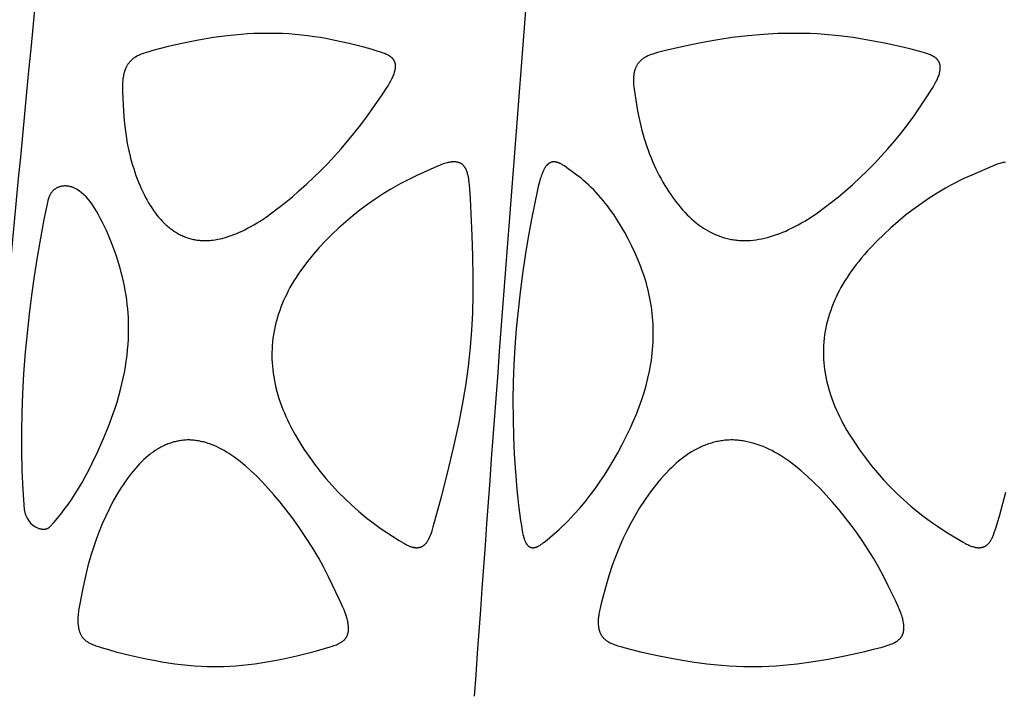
# Model space of a CAD drawing. Header units: millimetres. Extents: x 1250 to 1725, y 0 to 1655.
# Tile 159 of 256: x 1329 to 1389, y 1277 to 1318. Entities that reach past the tile are written whole.
import ezdxf

# ---------------------------------------------------------------- set-up
doc = ezdxf.new("R2010")
doc.units = ezdxf.units.MM
doc.header["$MEASUREMENT"] = 0
doc.layers.add('Crea2D$visibili$tangenti', color=7, linetype='Continuous', true_color=0x000000)

msp = doc.modelspace()

# ---------------------------------------------------------------- linework, layer by layer
at = {"layer": 'Crea2D$visibili$tangenti'}
for points in [[(1351.533, 1314.63), (1351.549, 1314.686), (1351.563, 1314.743), (1351.576, 1314.801), (1351.582, 1314.83), (1351.587, 1314.859), (1351.591, 1314.888), (1351.595, 1314.918), (1351.597, 1314.947), (1351.599, 1314.976), (1351.6, 1315.006), (1351.6, 1315.02), (1351.6, 1315.035), (1351.6, 1315.05), (1351.599, 1315.065), (1351.598, 1315.079), (1351.597, 1315.094), (1351.594, 1315.117), (1351.591, 1315.14), (1351.587, 1315.163), (1351.582, 1315.186), (1351.577, 1315.209), (1351.57, 1315.231), (1351.563, 1315.254), (1351.556, 1315.276), (1351.547, 1315.298), (1351.538, 1315.319), (1351.528, 1315.34), (1351.523, 1315.351), (1351.518, 1315.361), (1351.512, 1315.371), (1351.506, 1315.381), (1351.501, 1315.391), (1351.495, 1315.401), (1351.488, 1315.411), (1351.482, 1315.42), (1351.475, 1315.43), (1351.468, 1315.439), (1351.461, 1315.449), (1351.453, 1315.459), (1351.445, 1315.469), (1351.436, 1315.478), (1351.428, 1315.488), (1351.419, 1315.497), (1351.41, 1315.506), (1351.401, 1315.515), (1351.383, 1315.533), (1351.364, 1315.549), (1351.344, 1315.566), (1351.324, 1315.582), (1351.303, 1315.597), (1351.282, 1315.612), (1351.26, 1315.626), (1351.238, 1315.64), (1351.216, 1315.653), (1351.194, 1315.666), (1351.148, 1315.691), (1351.112, 1315.709), (1351.076, 1315.727), (1351.04, 1315.744), (1351.003, 1315.76), (1350.93, 1315.791), (1350.855, 1315.82), (1350.78, 1315.847), (1350.552, 1315.921), (1350.114, 1316.052), (1349.673, 1316.174), (1348.784, 1316.396), (1347.914, 1316.589), (1347.477, 1316.676), (1347.038, 1316.753), (1346.657, 1316.813), (1346.274, 1316.866), (1345.89, 1316.911), (1345.505, 1316.948), (1345.12, 1316.977), (1344.734, 1316.998), (1344.348, 1317.011), (1343.962, 1317.016), (1343.867, 1317.016), (1343.772, 1317.016), (1343.385, 1317.012), (1342.998, 1316.999), (1342.611, 1316.979), (1342.225, 1316.951), (1341.802, 1316.913), (1341.38, 1316.867), (1340.538, 1316.753), (1339.633, 1316.599), (1338.732, 1316.42), (1337.793, 1316.207), (1336.862, 1315.967), (1336.673, 1315.914), (1336.485, 1315.858), (1336.392, 1315.827), (1336.299, 1315.795), (1336.207, 1315.761), (1336.116, 1315.725), (1336.055, 1315.699), (1335.994, 1315.671), (1335.934, 1315.643), (1335.875, 1315.612), (1335.846, 1315.596), (1335.817, 1315.579), (1335.789, 1315.562), (1335.761, 1315.545), (1335.733, 1315.527), (1335.706, 1315.508), (1335.679, 1315.489), (1335.652, 1315.469), (1335.629, 1315.45), (1335.605, 1315.43), (1335.582, 1315.41), (1335.56, 1315.39), (1335.537, 1315.369), (1335.516, 1315.348), (1335.495, 1315.326), (1335.474, 1315.304), (1335.454, 1315.281), (1335.434, 1315.258), (1335.414, 1315.234), (1335.396, 1315.21), (1335.377, 1315.186), (1335.36, 1315.161), (1335.343, 1315.136), (1335.326, 1315.11), (1335.309, 1315.082), (1335.292, 1315.054), (1335.276, 1315.025), (1335.261, 1314.997), (1335.246, 1314.967), (1335.232, 1314.938), (1335.218, 1314.908), (1335.205, 1314.878), (1335.193, 1314.847), (1335.181, 1314.817), (1335.158, 1314.755), (1335.138, 1314.693), (1335.12, 1314.63), (1335.1, 1314.558), (1335.084, 1314.486), (1335.069, 1314.414), (1335.057, 1314.341), (1335.047, 1314.268), (1335.039, 1314.196), (1335.032, 1314.123), (1335.027, 1314.05), (1335.021, 1313.903), (1335.019, 1313.756), (1335.024, 1313.461), (1335.05, 1312.695), (1335.07, 1312.312), (1335.098, 1311.93), (1335.155, 1311.354), (1335.191, 1311.067), (1335.232, 1310.781), (1335.31, 1310.331), (1335.402, 1309.885), (1335.454, 1309.663), (1335.509, 1309.441), (1335.569, 1309.221), (1335.632, 1309.002), (1335.696, 1308.796), (1335.764, 1308.591), (1335.836, 1308.387), (1335.911, 1308.184), (1335.99, 1307.983), (1336.073, 1307.784), (1336.161, 1307.586), (1336.252, 1307.39), (1336.334, 1307.221), (1336.42, 1307.054), (1336.51, 1306.889), (1336.603, 1306.726), (1336.7, 1306.566), (1336.801, 1306.407), (1336.907, 1306.252), (1337.017, 1306.1), (1337.113, 1305.974), (1337.213, 1305.85), (1337.316, 1305.73), (1337.423, 1305.613), (1337.534, 1305.499), (1337.591, 1305.444), (1337.648, 1305.39), (1337.707, 1305.336), (1337.767, 1305.284), (1337.828, 1305.234), (1337.889, 1305.184), (1337.947, 1305.139), (1338.006, 1305.096), (1338.065, 1305.053), (1338.125, 1305.012), (1338.186, 1304.972), (1338.248, 1304.933), (1338.31, 1304.896), (1338.373, 1304.859), (1338.437, 1304.824), (1338.502, 1304.791), (1338.567, 1304.758), (1338.633, 1304.727), (1338.7, 1304.698), (1338.767, 1304.67), (1338.835, 1304.643), (1338.903, 1304.618), (1338.971, 1304.595), (1339.039, 1304.573), (1339.108, 1304.553), (1339.178, 1304.534), (1339.247, 1304.517), (1339.317, 1304.501), (1339.388, 1304.487), (1339.458, 1304.474), (1339.529, 1304.463), (1339.601, 1304.453), (1339.672, 1304.445), (1339.743, 1304.438), (1339.815, 1304.432), (1339.887, 1304.428), (1339.958, 1304.425), (1340.03, 1304.424), (1340.109, 1304.425), (1340.187, 1304.428), (1340.265, 1304.433), (1340.344, 1304.439), (1340.422, 1304.446), (1340.5, 1304.455), (1340.655, 1304.478), (1340.81, 1304.505), (1340.963, 1304.537), (1341.116, 1304.574), (1341.267, 1304.616), (1341.442, 1304.669), (1341.616, 1304.728), (1341.787, 1304.792), (1341.957, 1304.86), (1342.125, 1304.933), (1342.292, 1305.009), (1342.456, 1305.09), (1342.619, 1305.174), (1342.812, 1305.278), (1343.002, 1305.387), (1343.19, 1305.5), (1343.375, 1305.616), (1343.74, 1305.858), (1344.098, 1306.112), (1344.519, 1306.429), (1344.933, 1306.757), (1345.338, 1307.095), (1345.736, 1307.441), (1346.185, 1307.846), (1346.626, 1308.261), (1347.057, 1308.684), (1347.48, 1309.117), (1347.894, 1309.558), (1348.299, 1310.007), (1348.694, 1310.465), (1349.078, 1310.932), (1349.495, 1311.462), (1349.897, 1312.003), (1350.786, 1313.281), (1351.056, 1313.684), (1351.148, 1313.831), (1351.236, 1313.981), (1351.32, 1314.134), (1351.381, 1314.254), (1351.41, 1314.315), (1351.438, 1314.377), (1351.464, 1314.439), (1351.489, 1314.502), (1351.512, 1314.565)], [(1372.811, 1304.424), (1372.898, 1304.425), (1372.985, 1304.428), (1373.16, 1304.439), (1373.333, 1304.455), (1373.506, 1304.477), (1373.679, 1304.505), (1373.85, 1304.537), (1374.02, 1304.575), (1374.19, 1304.617), (1374.379, 1304.67), (1374.567, 1304.728), (1374.753, 1304.791), (1374.937, 1304.859), (1375.12, 1304.932), (1375.301, 1305.009), (1375.48, 1305.091), (1375.657, 1305.176), (1375.861, 1305.279), (1376.063, 1305.387), (1376.262, 1305.499), (1376.459, 1305.615), (1376.846, 1305.858), (1377.226, 1306.113), (1377.664, 1306.428), (1378.093, 1306.755), (1378.514, 1307.093), (1378.926, 1307.441), (1379.382, 1307.843), (1379.829, 1308.254), (1380.266, 1308.676), (1380.693, 1309.108), (1381.109, 1309.549), (1381.516, 1310.001), (1381.911, 1310.462), (1382.295, 1310.932), (1382.704, 1311.461), (1383.096, 1312.003), (1383.956, 1313.281), (1384.124, 1313.538), (1384.215, 1313.684), (1384.303, 1313.831), (1384.386, 1313.981), (1384.426, 1314.057), (1384.464, 1314.134), (1384.493, 1314.194), (1384.52, 1314.254), (1384.547, 1314.315), (1384.571, 1314.377), (1384.595, 1314.439), (1384.616, 1314.502), (1384.635, 1314.565), (1384.644, 1314.597), (1384.653, 1314.63), (1384.665, 1314.686), (1384.675, 1314.743), (1384.68, 1314.772), (1384.684, 1314.802), (1384.687, 1314.831), (1384.69, 1314.86), (1384.692, 1314.89), (1384.693, 1314.919), (1384.694, 1314.948), (1384.693, 1314.977), (1384.692, 1314.992), (1384.691, 1315.007), (1384.69, 1315.021), (1384.689, 1315.036), (1384.687, 1315.05), (1384.685, 1315.065), (1384.682, 1315.079), (1384.68, 1315.093), (1384.677, 1315.106), (1384.674, 1315.118), (1384.671, 1315.13), (1384.668, 1315.143), (1384.664, 1315.155), (1384.661, 1315.167), (1384.657, 1315.179), (1384.653, 1315.191), (1384.648, 1315.203), (1384.644, 1315.215), (1384.639, 1315.226), (1384.634, 1315.238), (1384.623, 1315.261), (1384.612, 1315.284), (1384.599, 1315.306), (1384.586, 1315.328), (1384.573, 1315.349), (1384.558, 1315.37), (1384.543, 1315.391), (1384.527, 1315.411), (1384.511, 1315.43), (1384.494, 1315.448), (1384.484, 1315.459), (1384.473, 1315.469), (1384.463, 1315.48), (1384.452, 1315.49), (1384.441, 1315.499), (1384.43, 1315.509), (1384.407, 1315.527), (1384.384, 1315.545), (1384.36, 1315.562), (1384.335, 1315.579), (1384.31, 1315.595), (1384.285, 1315.61), (1384.259, 1315.624), (1384.233, 1315.638), (1384.206, 1315.652), (1384.152, 1315.678), (1384.098, 1315.703), (1384.014, 1315.737), (1383.929, 1315.77), (1383.844, 1315.8), (1383.758, 1315.828), (1383.585, 1315.88), (1382.915, 1316.057), (1382.416, 1316.177), (1381.414, 1316.396), (1380.414, 1316.589), (1379.409, 1316.753), (1378.537, 1316.865), (1377.66, 1316.947), (1377.221, 1316.976), (1376.782, 1316.998), (1376.342, 1317.011), (1375.902, 1317.016), (1375.795, 1317.016), (1375.688, 1317.016), (1375.252, 1317.012), (1374.817, 1316.999), (1373.946, 1316.95), (1373.001, 1316.867), (1372.06, 1316.753), (1371.051, 1316.599), (1370.046, 1316.419), (1368.984, 1316.204), (1367.928, 1315.96), (1367.525, 1315.854), (1367.325, 1315.793), (1367.226, 1315.76), (1367.128, 1315.725), (1367.061, 1315.7), (1366.995, 1315.673), (1366.93, 1315.644), (1366.865, 1315.614), (1366.833, 1315.598), (1366.802, 1315.581), (1366.771, 1315.564), (1366.74, 1315.546), (1366.71, 1315.528), (1366.68, 1315.509), (1366.65, 1315.489), (1366.621, 1315.469), (1366.596, 1315.45), (1366.572, 1315.431), (1366.548, 1315.412), (1366.524, 1315.391), (1366.501, 1315.371), (1366.479, 1315.35), (1366.457, 1315.328), (1366.435, 1315.306), (1366.414, 1315.283), (1366.393, 1315.26), (1366.373, 1315.236), (1366.354, 1315.212), (1366.335, 1315.187), (1366.317, 1315.162), (1366.3, 1315.136), (1366.283, 1315.11), (1366.266, 1315.083), (1366.25, 1315.055), (1366.235, 1315.026), (1366.22, 1314.997), (1366.206, 1314.968), (1366.193, 1314.938), (1366.181, 1314.908), (1366.169, 1314.878), (1366.158, 1314.848), (1366.147, 1314.817), (1366.137, 1314.786), (1366.128, 1314.755), (1366.119, 1314.724), (1366.111, 1314.693), (1366.104, 1314.661), (1366.097, 1314.63), (1366.086, 1314.567), (1366.077, 1314.503), (1366.069, 1314.44), (1366.062, 1314.376), (1366.057, 1314.311), (1366.054, 1314.247), (1366.052, 1314.183), (1366.052, 1314.119), (1366.054, 1314.036), (1366.058, 1313.953), (1366.064, 1313.87), (1366.073, 1313.788), (1366.093, 1313.623), (1366.234, 1312.691), (1366.301, 1312.308), (1366.374, 1311.927), (1366.433, 1311.657), (1366.496, 1311.389), (1366.564, 1311.122), (1366.637, 1310.857), (1366.708, 1310.62), (1366.782, 1310.384), (1366.861, 1310.15), (1366.944, 1309.917), (1367.031, 1309.686), (1367.123, 1309.456), (1367.219, 1309.229), (1367.32, 1309.003), (1367.417, 1308.794), (1367.519, 1308.588), (1367.624, 1308.383), (1367.734, 1308.18), (1367.847, 1307.979), (1367.964, 1307.781), (1368.085, 1307.584), (1368.209, 1307.391), (1368.321, 1307.224), (1368.436, 1307.059), (1368.555, 1306.896), (1368.676, 1306.736), (1368.801, 1306.578), (1368.93, 1306.424), (1369.062, 1306.273), (1369.198, 1306.125), (1369.326, 1305.993), (1369.456, 1305.865), (1369.59, 1305.741), (1369.727, 1305.62), (1369.868, 1305.504), (1370.012, 1305.392), (1370.16, 1305.285), (1370.235, 1305.233), (1370.311, 1305.183), (1370.453, 1305.095), (1370.597, 1305.011), (1370.744, 1304.932), (1370.894, 1304.859), (1370.969, 1304.824), (1371.046, 1304.79), (1371.123, 1304.758), (1371.2, 1304.727), (1371.278, 1304.698), (1371.357, 1304.67), (1371.436, 1304.644), (1371.515, 1304.619), (1371.594, 1304.596), (1371.673, 1304.574), (1371.753, 1304.554), (1371.833, 1304.535), (1371.913, 1304.518), (1371.994, 1304.502), (1372.075, 1304.488), (1372.156, 1304.475), (1372.237, 1304.464), (1372.319, 1304.454), (1372.401, 1304.445), (1372.483, 1304.438), (1372.647, 1304.428)], [(1356.159, 1297.944), (1356.239, 1298.979), (1356.291, 1300.017), (1356.32, 1301.125), (1356.326, 1302.235), (1356.307, 1303.489), (1356.267, 1304.742), (1356.161, 1306.961), (1356.118, 1307.563), (1356.099, 1307.767), (1356.076, 1307.969), (1356.062, 1308.07), (1356.047, 1308.171), (1356.029, 1308.272), (1356.01, 1308.372), (1355.997, 1308.429), (1355.983, 1308.486), (1355.968, 1308.542), (1355.96, 1308.569), (1355.951, 1308.597), (1355.942, 1308.624), (1355.933, 1308.652), (1355.922, 1308.678), (1355.911, 1308.705), (1355.9, 1308.731), (1355.887, 1308.758), (1355.874, 1308.783), (1355.86, 1308.809), (1355.848, 1308.83), (1355.835, 1308.851), (1355.821, 1308.872), (1355.806, 1308.893), (1355.791, 1308.913), (1355.776, 1308.932), (1355.76, 1308.951), (1355.743, 1308.97), (1355.726, 1308.988), (1355.708, 1309.006), (1355.69, 1309.023), (1355.671, 1309.039), (1355.662, 1309.047), (1355.652, 1309.054), (1355.642, 1309.062), (1355.632, 1309.069), (1355.622, 1309.076), (1355.612, 1309.083), (1355.601, 1309.09), (1355.591, 1309.097), (1355.58, 1309.103), (1355.568, 1309.11), (1355.557, 1309.116), (1355.546, 1309.122), (1355.534, 1309.128), (1355.522, 1309.133), (1355.511, 1309.138), (1355.499, 1309.144), (1355.487, 1309.148), (1355.475, 1309.153), (1355.45, 1309.162), (1355.425, 1309.17), (1355.4, 1309.177), (1355.375, 1309.184), (1355.35, 1309.189), (1355.324, 1309.194), (1355.299, 1309.198), (1355.273, 1309.201), (1355.247, 1309.204), (1355.222, 1309.206), (1355.196, 1309.207), (1355.167, 1309.208), (1355.137, 1309.208), (1355.108, 1309.207), (1355.079, 1309.206), (1355.05, 1309.204), (1355.021, 1309.202), (1354.992, 1309.199), (1354.963, 1309.195), (1354.906, 1309.186), (1354.849, 1309.176), (1354.792, 1309.163), (1354.735, 1309.15), (1354.656, 1309.129), (1354.578, 1309.105), (1354.501, 1309.08), (1354.424, 1309.053), (1354.347, 1309.025), (1354.271, 1308.995), (1354.121, 1308.932), (1352.9, 1308.383), (1352.444, 1308.167), (1352.16, 1308.023), (1351.879, 1307.874), (1351.601, 1307.719), (1351.326, 1307.559), (1350.843, 1307.262), (1350.37, 1306.951), (1349.906, 1306.626), (1349.452, 1306.288), (1349.009, 1305.936), (1348.576, 1305.571), (1348.153, 1305.193), (1347.742, 1304.803), (1347.351, 1304.41), (1346.971, 1304.005), (1346.605, 1303.587), (1346.428, 1303.374), (1346.255, 1303.157), (1345.966, 1302.776), (1345.826, 1302.581), (1345.691, 1302.384), (1345.559, 1302.184), (1345.432, 1301.982), (1345.309, 1301.776), (1345.191, 1301.568), (1345.089, 1301.376), (1344.99, 1301.182), (1344.896, 1300.986), (1344.806, 1300.788), (1344.721, 1300.587), (1344.641, 1300.385), (1344.566, 1300.181), (1344.496, 1299.975), (1344.431, 1299.767), (1344.371, 1299.558), (1344.317, 1299.348), (1344.269, 1299.136), (1344.226, 1298.922), (1344.189, 1298.708), (1344.158, 1298.493), (1344.133, 1298.276), (1344.131, 1298.255), (1344.113, 1298.048), (1344.101, 1297.841), (1344.094, 1297.633), (1344.093, 1297.426), (1344.097, 1297.218), (1344.106, 1297.01), (1344.121, 1296.803), (1344.141, 1296.596), (1344.169, 1296.373), (1344.203, 1296.15), (1344.242, 1295.928), (1344.288, 1295.707), (1344.338, 1295.488), (1344.395, 1295.269), (1344.456, 1295.053), (1344.522, 1294.837), (1344.596, 1294.615), (1344.675, 1294.395), (1344.759, 1294.176), (1344.848, 1293.959), (1344.942, 1293.744), (1345.039, 1293.532), (1345.141, 1293.321), (1345.248, 1293.112), (1345.367, 1292.889), (1345.49, 1292.669), (1345.747, 1292.233), (1346.042, 1291.763), (1346.351, 1291.303), (1346.678, 1290.849), (1347.02, 1290.407), (1347.375, 1289.976), (1347.744, 1289.556), (1348.126, 1289.148), (1348.521, 1288.752), (1348.928, 1288.368), (1349.346, 1287.997), (1349.611, 1287.773), (1349.881, 1287.555), (1350.155, 1287.342), (1350.434, 1287.135), (1350.676, 1286.964), (1351.83, 1286.206), (1351.964, 1286.121), (1352.101, 1286.04), (1352.171, 1286.001), (1352.241, 1285.965), (1352.312, 1285.93), (1352.385, 1285.897), (1352.435, 1285.876), (1352.486, 1285.856), (1352.538, 1285.838), (1352.564, 1285.829), (1352.59, 1285.821), (1352.616, 1285.814), (1352.643, 1285.807), (1352.669, 1285.8), (1352.696, 1285.795), (1352.723, 1285.789), (1352.75, 1285.785), (1352.777, 1285.781), (1352.817, 1285.776), (1352.83, 1285.775), (1352.843, 1285.774), (1352.856, 1285.774), (1352.881, 1285.773), (1352.907, 1285.773), (1352.933, 1285.774), (1352.959, 1285.776), (1352.985, 1285.779), (1352.998, 1285.781), (1353.011, 1285.783), (1353.024, 1285.785), (1353.037, 1285.787), (1353.05, 1285.79), (1353.062, 1285.793), (1353.075, 1285.796), (1353.088, 1285.8), (1353.1, 1285.803), (1353.113, 1285.807), (1353.125, 1285.811), (1353.137, 1285.815), (1353.149, 1285.82), (1353.162, 1285.825), (1353.174, 1285.829), (1353.185, 1285.835), (1353.197, 1285.84), (1353.209, 1285.846), (1353.221, 1285.852), (1353.233, 1285.858), (1353.244, 1285.865), (1353.256, 1285.872), (1353.267, 1285.879), (1353.278, 1285.886), (1353.29, 1285.894), (1353.301, 1285.901), (1353.311, 1285.909), (1353.322, 1285.917), (1353.343, 1285.934), (1353.364, 1285.952), (1353.384, 1285.97), (1353.403, 1285.989), (1353.422, 1286.009), (1353.44, 1286.029), (1353.458, 1286.049), (1353.475, 1286.07), (1353.492, 1286.092), (1353.508, 1286.114), (1353.524, 1286.136), (1353.541, 1286.161), (1353.557, 1286.186), (1353.573, 1286.212), (1353.588, 1286.238), (1353.603, 1286.265), (1353.617, 1286.292), (1353.644, 1286.346), (1353.67, 1286.401), (1353.694, 1286.456), (1353.739, 1286.569), (1353.781, 1286.684), (1353.821, 1286.799), (1353.894, 1287.032), (1354.413, 1288.941), (1354.783, 1290.383), (1355.129, 1291.831), (1355.446, 1293.285), (1355.671, 1294.442), (1355.868, 1295.605), (1356.032, 1296.772), (1356.1, 1297.357)], [(1367.249, 1298.276), (1367.258, 1298.492), (1367.262, 1298.708), (1367.261, 1298.923), (1367.256, 1299.139), (1367.247, 1299.354), (1367.234, 1299.569), (1367.216, 1299.784), (1367.195, 1299.998), (1367.17, 1300.203), (1367.142, 1300.407), (1367.111, 1300.61), (1367.075, 1300.813), (1367.036, 1301.016), (1366.994, 1301.217), (1366.947, 1301.418), (1366.897, 1301.617), (1366.841, 1301.824), (1366.781, 1302.029), (1366.717, 1302.234), (1366.649, 1302.437), (1366.504, 1302.84), (1366.346, 1303.238), (1366.161, 1303.665), (1365.964, 1304.086), (1365.754, 1304.501), (1365.532, 1304.91), (1365.316, 1305.282), (1365.09, 1305.648), (1364.854, 1306.006), (1364.605, 1306.357), (1364.477, 1306.529), (1364.345, 1306.698), (1364.21, 1306.865), (1364.072, 1307.029), (1363.931, 1307.191), (1363.786, 1307.35), (1363.639, 1307.506), (1363.487, 1307.658), (1363.338, 1307.802), (1363.186, 1307.942), (1363.03, 1308.078), (1362.87, 1308.209), (1362.619, 1308.401), (1362.013, 1308.849), (1361.857, 1308.961), (1361.815, 1308.989), (1361.772, 1309.017), (1361.728, 1309.043), (1361.683, 1309.069), (1361.638, 1309.093), (1361.615, 1309.104), (1361.592, 1309.115), (1361.569, 1309.126), (1361.545, 1309.136), (1361.521, 1309.145), (1361.497, 1309.155), (1361.479, 1309.161), (1361.461, 1309.167), (1361.443, 1309.173), (1361.424, 1309.178), (1361.406, 1309.184), (1361.387, 1309.188), (1361.368, 1309.192), (1361.35, 1309.196), (1361.331, 1309.2), (1361.312, 1309.202), (1361.293, 1309.205), (1361.274, 1309.206), (1361.254, 1309.207), (1361.235, 1309.208), (1361.216, 1309.208), (1361.196, 1309.207), (1361.185, 1309.207), (1361.173, 1309.206), (1361.162, 1309.205), (1361.15, 1309.203), (1361.139, 1309.202), (1361.128, 1309.2), (1361.116, 1309.198), (1361.105, 1309.195), (1361.094, 1309.192), (1361.082, 1309.189), (1361.071, 1309.186), (1361.06, 1309.182), (1361.049, 1309.179), (1361.038, 1309.175), (1361.028, 1309.17), (1361.017, 1309.166), (1361.006, 1309.161), (1360.996, 1309.156), (1360.985, 1309.151), (1360.975, 1309.146), (1360.964, 1309.14), (1360.954, 1309.134), (1360.944, 1309.128), (1360.934, 1309.122), (1360.924, 1309.116), (1360.914, 1309.109), (1360.895, 1309.096), (1360.877, 1309.082), (1360.858, 1309.067), (1360.847, 1309.058), (1360.836, 1309.048), (1360.825, 1309.037), (1360.814, 1309.027), (1360.804, 1309.017), (1360.793, 1309.006), (1360.783, 1308.995), (1360.773, 1308.984), (1360.754, 1308.961), (1360.736, 1308.938), (1360.718, 1308.914), (1360.701, 1308.889), (1360.684, 1308.864), (1360.669, 1308.839), (1360.653, 1308.813), (1360.639, 1308.787), (1360.624, 1308.76), (1360.611, 1308.733), (1360.584, 1308.679), (1360.547, 1308.596), (1360.513, 1308.512), (1360.481, 1308.428), (1360.451, 1308.342), (1360.424, 1308.256), (1360.398, 1308.169), (1360.349, 1307.995), (1360.275, 1307.705), (1360.207, 1307.415), (1360.082, 1306.831), (1359.863, 1305.73), (1359.662, 1304.626), (1359.479, 1303.518), (1359.314, 1302.408), (1359.168, 1301.295), (1359.042, 1300.18), (1358.935, 1299.063), (1358.849, 1297.944), (1358.79, 1296.895), (1358.752, 1295.846), (1358.734, 1294.725), (1358.74, 1293.603), (1358.767, 1292.529), (1358.816, 1291.456), (1358.886, 1290.384), (1358.978, 1289.314), (1359.077, 1288.365), (1359.199, 1287.42), (1359.245, 1287.107), (1359.299, 1286.795), (1359.32, 1286.69), (1359.343, 1286.585), (1359.368, 1286.48), (1359.382, 1286.429), (1359.397, 1286.377), (1359.419, 1286.307), (1359.432, 1286.272), (1359.444, 1286.237), (1359.458, 1286.202), (1359.472, 1286.168), (1359.488, 1286.134), (1359.504, 1286.101), (1359.518, 1286.073), (1359.533, 1286.046), (1359.541, 1286.033), (1359.549, 1286.02), (1359.558, 1286.007), (1359.566, 1285.994), (1359.575, 1285.981), (1359.584, 1285.968), (1359.594, 1285.956), (1359.603, 1285.944), (1359.613, 1285.932), (1359.624, 1285.921), (1359.634, 1285.91), (1359.645, 1285.899), (1359.655, 1285.891), (1359.664, 1285.882), (1359.674, 1285.874), (1359.683, 1285.866), (1359.693, 1285.859), (1359.704, 1285.852), (1359.714, 1285.845), (1359.725, 1285.838), (1359.735, 1285.831), (1359.746, 1285.825), (1359.757, 1285.819), (1359.768, 1285.814), (1359.78, 1285.808), (1359.791, 1285.803), (1359.803, 1285.799), (1359.815, 1285.795), (1359.826, 1285.791), (1359.838, 1285.787), (1359.85, 1285.784), (1359.863, 1285.781), (1359.875, 1285.778), (1359.887, 1285.776), (1359.899, 1285.775), (1359.912, 1285.773), (1359.924, 1285.772), (1359.937, 1285.772), (1359.949, 1285.772), (1359.962, 1285.772), (1359.975, 1285.773), (1359.987, 1285.774), (1359.993, 1285.775), (1360, 1285.776), (1360.006, 1285.777), (1360.012, 1285.778), (1360.032, 1285.781), (1360.052, 1285.784), (1360.072, 1285.788), (1360.091, 1285.793), (1360.11, 1285.799), (1360.129, 1285.804), (1360.148, 1285.811), (1360.167, 1285.818), (1360.185, 1285.825), (1360.204, 1285.833), (1360.222, 1285.841), (1360.24, 1285.849), (1360.276, 1285.867), (1360.311, 1285.886), (1360.361, 1285.915), (1360.41, 1285.946), (1360.458, 1285.978), (1360.506, 1286.011), (1360.552, 1286.045), (1360.598, 1286.08), (1360.688, 1286.152), (1361.377, 1286.742), (1361.533, 1286.879), (1361.686, 1287.019), (1361.886, 1287.208), (1362.081, 1287.402), (1362.272, 1287.599), (1362.46, 1287.8), (1362.792, 1288.175), (1363.113, 1288.561), (1363.422, 1288.955), (1363.721, 1289.358), (1364.01, 1289.77), (1364.29, 1290.188), (1364.558, 1290.613), (1364.816, 1291.045), (1365.098, 1291.545), (1365.369, 1292.051), (1365.614, 1292.528), (1365.849, 1293.01), (1366.046, 1293.446), (1366.232, 1293.886), (1366.405, 1294.332), (1366.564, 1294.783), (1366.7, 1295.206), (1366.823, 1295.632), (1366.932, 1296.063), (1367.027, 1296.496), (1367.069, 1296.714), (1367.107, 1296.932), (1367.141, 1297.151), (1367.171, 1297.371), (1367.197, 1297.592), (1367.218, 1297.812), (1367.235, 1298.034), (1367.248, 1298.255)], [(1348.732, 1281.096), (1348.722, 1281.166), (1348.71, 1281.237), (1348.695, 1281.307), (1348.679, 1281.376), (1348.661, 1281.445), (1348.642, 1281.514), (1348.599, 1281.651), (1348.54, 1281.821), (1348.475, 1281.99), (1348.406, 1282.157), (1348.202, 1282.604), (1347.538, 1284.004), (1347.244, 1284.573), (1346.934, 1285.134), (1346.634, 1285.644), (1346.323, 1286.147), (1346, 1286.643), (1345.665, 1287.13), (1345.318, 1287.609), (1344.96, 1288.08), (1344.59, 1288.541), (1344.209, 1288.994), (1343.872, 1289.376), (1343.526, 1289.749), (1343.169, 1290.112), (1342.8, 1290.462), (1342.488, 1290.74), (1342.328, 1290.875), (1342.165, 1291.007), (1342, 1291.134), (1341.832, 1291.258), (1341.66, 1291.378), (1341.486, 1291.493), (1341.337, 1291.585), (1341.186, 1291.674), (1341.032, 1291.758), (1340.876, 1291.839), (1340.718, 1291.914), (1340.558, 1291.984), (1340.477, 1292.016), (1340.395, 1292.048), (1340.313, 1292.078), (1340.23, 1292.106), (1340.083, 1292.153), (1340.009, 1292.174), (1339.934, 1292.194), (1339.86, 1292.212), (1339.785, 1292.23), (1339.709, 1292.245), (1339.633, 1292.26), (1339.557, 1292.273), (1339.481, 1292.284), (1339.405, 1292.294), (1339.328, 1292.302), (1339.252, 1292.308), (1339.175, 1292.313), (1339.098, 1292.317), (1339.021, 1292.318), (1338.946, 1292.317), (1338.872, 1292.314), (1338.797, 1292.309), (1338.723, 1292.302), (1338.649, 1292.294), (1338.575, 1292.285), (1338.502, 1292.273), (1338.428, 1292.261), (1338.355, 1292.246), (1338.282, 1292.23), (1338.21, 1292.213), (1338.138, 1292.194), (1338.066, 1292.174), (1337.995, 1292.152), (1337.924, 1292.128), (1337.854, 1292.104), (1337.78, 1292.075), (1337.706, 1292.046), (1337.633, 1292.014), (1337.56, 1291.982), (1337.488, 1291.947), (1337.417, 1291.912), (1337.347, 1291.874), (1337.277, 1291.836), (1337.208, 1291.796), (1337.14, 1291.755), (1337.005, 1291.67), (1336.874, 1291.579), (1336.745, 1291.485), (1336.672, 1291.428), (1336.599, 1291.37), (1336.457, 1291.251), (1336.319, 1291.127), (1336.185, 1290.999), (1336.055, 1290.867), (1335.928, 1290.731), (1335.805, 1290.592), (1335.684, 1290.451), (1335.551, 1290.286), (1335.421, 1290.118), (1335.295, 1289.947), (1335.172, 1289.773), (1335.053, 1289.598), (1334.937, 1289.42), (1334.715, 1289.058), (1334.46, 1288.613), (1334.222, 1288.159), (1333.998, 1287.698), (1333.789, 1287.23), (1333.595, 1286.756), (1333.415, 1286.276), (1333.248, 1285.791), (1333.094, 1285.302), (1332.918, 1284.677), (1332.762, 1284.047), (1332.582, 1283.211), (1332.423, 1282.369), (1332.368, 1282.053), (1332.345, 1281.895), (1332.326, 1281.736), (1332.319, 1281.656), (1332.313, 1281.577), (1332.308, 1281.497), (1332.306, 1281.417), (1332.306, 1281.337), (1332.308, 1281.257), (1332.312, 1281.176), (1332.319, 1281.096), (1332.326, 1281.032), (1332.335, 1280.968), (1332.346, 1280.904), (1332.352, 1280.872), (1332.359, 1280.841), (1332.366, 1280.809), (1332.374, 1280.778), (1332.383, 1280.747), (1332.392, 1280.716), (1332.402, 1280.686), (1332.413, 1280.655), (1332.424, 1280.625), (1332.436, 1280.595), (1332.447, 1280.569), (1332.459, 1280.543), (1332.472, 1280.517), (1332.485, 1280.491), (1332.499, 1280.466), (1332.513, 1280.441), (1332.528, 1280.417), (1332.543, 1280.393), (1332.559, 1280.369), (1332.576, 1280.345), (1332.593, 1280.323), (1332.611, 1280.3), (1332.629, 1280.278), (1332.648, 1280.257), (1332.668, 1280.236), (1332.688, 1280.215), (1332.709, 1280.195), (1332.731, 1280.175), (1332.754, 1280.155), (1332.777, 1280.136), (1332.8, 1280.118), (1332.824, 1280.1), (1332.849, 1280.082), (1332.873, 1280.066), (1332.899, 1280.049), (1332.924, 1280.034), (1332.976, 1280.003), (1333.029, 1279.975), (1333.083, 1279.947), (1333.159, 1279.912), (1333.236, 1279.879), (1333.314, 1279.848), (1333.392, 1279.819), (1333.551, 1279.765), (1333.712, 1279.715), (1334.164, 1279.582), (1334.619, 1279.458), (1335.535, 1279.23), (1336.463, 1279.025), (1336.929, 1278.932), (1337.397, 1278.849), (1337.793, 1278.785), (1338.19, 1278.729), (1338.588, 1278.68), (1338.987, 1278.639), (1339.386, 1278.607), (1339.787, 1278.582), (1340.187, 1278.567), (1340.588, 1278.561), (1340.683, 1278.561), (1340.777, 1278.561), (1341.157, 1278.566), (1341.537, 1278.58), (1341.916, 1278.603), (1342.295, 1278.634), (1342.671, 1278.672), (1343.046, 1278.718), (1343.42, 1278.771), (1343.793, 1278.831), (1344.247, 1278.913), (1344.699, 1279.003), (1345.598, 1279.205), (1346.663, 1279.475), (1347.279, 1279.644), (1347.627, 1279.749), (1347.781, 1279.799), (1347.857, 1279.825), (1347.933, 1279.853), (1348.008, 1279.883), (1348.082, 1279.915), (1348.119, 1279.932), (1348.155, 1279.95), (1348.191, 1279.969), (1348.227, 1279.988), (1348.272, 1280.013), (1348.315, 1280.04), (1348.337, 1280.054), (1348.358, 1280.069), (1348.379, 1280.084), (1348.399, 1280.099), (1348.419, 1280.115), (1348.439, 1280.131), (1348.458, 1280.148), (1348.477, 1280.165), (1348.495, 1280.183), (1348.513, 1280.201), (1348.53, 1280.22), (1348.546, 1280.239), (1348.562, 1280.259), (1348.577, 1280.28), (1348.592, 1280.301), (1348.606, 1280.323), (1348.619, 1280.345), (1348.632, 1280.368), (1348.644, 1280.391), (1348.655, 1280.414), (1348.666, 1280.438), (1348.676, 1280.462), (1348.685, 1280.486), (1348.694, 1280.511), (1348.702, 1280.535), (1348.709, 1280.56), (1348.716, 1280.585), (1348.721, 1280.611), (1348.728, 1280.64), (1348.733, 1280.67), (1348.737, 1280.701), (1348.741, 1280.731), (1348.743, 1280.761), (1348.745, 1280.791), (1348.747, 1280.822), (1348.747, 1280.852), (1348.747, 1280.883), (1348.747, 1280.913), (1348.744, 1280.974), (1348.739, 1281.035)], [(1372.026, 1292.318), (1371.942, 1292.317), (1371.858, 1292.313), (1371.774, 1292.309), (1371.691, 1292.302), (1371.608, 1292.295), (1371.524, 1292.285), (1371.441, 1292.274), (1371.358, 1292.261), (1371.276, 1292.247), (1371.193, 1292.232), (1371.111, 1292.215), (1371.03, 1292.196), (1370.948, 1292.176), (1370.867, 1292.154), (1370.787, 1292.131), (1370.707, 1292.106), (1370.622, 1292.079), (1370.538, 1292.05), (1370.455, 1292.019), (1370.372, 1291.986), (1370.29, 1291.953), (1370.208, 1291.917), (1370.047, 1291.842), (1369.888, 1291.762), (1369.732, 1291.677), (1369.578, 1291.587), (1369.428, 1291.492), (1369.265, 1291.383), (1369.105, 1291.268), (1368.949, 1291.149), (1368.797, 1291.026), (1368.648, 1290.899), (1368.501, 1290.768), (1368.358, 1290.633), (1368.218, 1290.496), (1368.056, 1290.33), (1367.898, 1290.16), (1367.744, 1289.986), (1367.594, 1289.81), (1367.446, 1289.63), (1367.303, 1289.448), (1367.025, 1289.076), (1366.719, 1288.638), (1366.429, 1288.19), (1366.154, 1287.732), (1365.894, 1287.266), (1365.649, 1286.792), (1365.419, 1286.31), (1365.203, 1285.822), (1365.002, 1285.327), (1364.883, 1285.014), (1364.77, 1284.7), (1364.561, 1284.065), (1364.435, 1283.646), (1364.095, 1282.38), (1364.008, 1282.023), (1363.988, 1281.933), (1363.971, 1281.842), (1363.955, 1281.752), (1363.942, 1281.661), (1363.934, 1281.59), (1363.927, 1281.52), (1363.921, 1281.449), (1363.918, 1281.378), (1363.915, 1281.307), (1363.915, 1281.237), (1363.916, 1281.166), (1363.919, 1281.096), (1363.924, 1281.032), (1363.932, 1280.967), (1363.937, 1280.935), (1363.942, 1280.904), (1363.948, 1280.872), (1363.954, 1280.84), (1363.961, 1280.809), (1363.969, 1280.777), (1363.978, 1280.746), (1363.987, 1280.715), (1363.997, 1280.685), (1364.008, 1280.654), (1364.02, 1280.624), (1364.033, 1280.595), (1364.045, 1280.568), (1364.058, 1280.541), (1364.072, 1280.515), (1364.086, 1280.489), (1364.101, 1280.464), (1364.117, 1280.439), (1364.133, 1280.414), (1364.15, 1280.39), (1364.168, 1280.366), (1364.186, 1280.343), (1364.205, 1280.32), (1364.224, 1280.298), (1364.244, 1280.277), (1364.265, 1280.255), (1364.286, 1280.235), (1364.307, 1280.215), (1364.332, 1280.194), (1364.357, 1280.173), (1364.382, 1280.153), (1364.408, 1280.134), (1364.435, 1280.116), (1364.462, 1280.098), (1364.489, 1280.08), (1364.517, 1280.064), (1364.545, 1280.048), (1364.574, 1280.032), (1364.631, 1280.002), (1364.69, 1279.974), (1364.75, 1279.948), (1364.837, 1279.912), (1364.924, 1279.879), (1365.013, 1279.848), (1365.101, 1279.819), (1365.281, 1279.765), (1365.461, 1279.715), (1366.488, 1279.458), (1367.521, 1279.23), (1368.566, 1279.025), (1369.616, 1278.849), (1370.511, 1278.729), (1370.959, 1278.68), (1371.409, 1278.639), (1371.859, 1278.607), (1372.309, 1278.582), (1372.76, 1278.567), (1373.212, 1278.561), (1373.319, 1278.561), (1373.426, 1278.561), (1373.856, 1278.566), (1374.286, 1278.58), (1374.716, 1278.603), (1375.145, 1278.634), (1375.571, 1278.672), (1375.997, 1278.718), (1376.846, 1278.831), (1377.875, 1279.003), (1378.898, 1279.205), (1380.105, 1279.475), (1380.635, 1279.602), (1381.163, 1279.74), (1381.336, 1279.789), (1381.508, 1279.843), (1381.593, 1279.873), (1381.677, 1279.904), (1381.76, 1279.938), (1381.843, 1279.975), (1381.895, 1280), (1381.946, 1280.026), (1381.972, 1280.04), (1381.997, 1280.055), (1382.021, 1280.069), (1382.046, 1280.085), (1382.07, 1280.1), (1382.093, 1280.117), (1382.116, 1280.134), (1382.139, 1280.151), (1382.161, 1280.169), (1382.183, 1280.188), (1382.204, 1280.207), (1382.224, 1280.227), (1382.242, 1280.247), (1382.26, 1280.267), (1382.277, 1280.287), (1382.294, 1280.308), (1382.31, 1280.33), (1382.325, 1280.352), (1382.34, 1280.375), (1382.354, 1280.398), (1382.367, 1280.421), (1382.379, 1280.445), (1382.391, 1280.469), (1382.402, 1280.493), (1382.413, 1280.518), (1382.423, 1280.543), (1382.432, 1280.568), (1382.44, 1280.594), (1382.444, 1280.609), (1382.448, 1280.624), (1382.456, 1280.655), (1382.462, 1280.686), (1382.468, 1280.717), (1382.472, 1280.748), (1382.476, 1280.78), (1382.479, 1280.811), (1382.481, 1280.843), (1382.482, 1280.874), (1382.483, 1280.906), (1382.483, 1280.938), (1382.482, 1280.97), (1382.479, 1281.033), (1382.474, 1281.096), (1382.47, 1281.131), (1382.465, 1281.166), (1382.454, 1281.237), (1382.441, 1281.307), (1382.425, 1281.376), (1382.408, 1281.445), (1382.389, 1281.514), (1382.369, 1281.582), (1382.347, 1281.65), (1382.318, 1281.736), (1382.287, 1281.822), (1382.222, 1281.991), (1382.151, 1282.158), (1381.965, 1282.558), (1381.536, 1283.448), (1381.258, 1284.005), (1380.952, 1284.576), (1380.629, 1285.136), (1380.313, 1285.65), (1379.985, 1286.155), (1379.643, 1286.651), (1379.289, 1287.138), (1378.922, 1287.615), (1378.543, 1288.083), (1378.151, 1288.541), (1377.748, 1288.988), (1377.386, 1289.37), (1377.014, 1289.741), (1376.63, 1290.101), (1376.434, 1290.276), (1376.235, 1290.448), (1375.89, 1290.73), (1375.713, 1290.866), (1375.534, 1290.999), (1375.352, 1291.127), (1375.167, 1291.251), (1374.979, 1291.371), (1374.788, 1291.486), (1374.621, 1291.58), (1374.452, 1291.67), (1374.281, 1291.755), (1374.107, 1291.836), (1373.931, 1291.912), (1373.752, 1291.982), (1373.572, 1292.046), (1373.389, 1292.104), (1373.223, 1292.151), (1373.055, 1292.193), (1372.885, 1292.229), (1372.715, 1292.26), (1372.629, 1292.273), (1372.544, 1292.284), (1372.458, 1292.294), (1372.371, 1292.302), (1372.285, 1292.308), (1372.199, 1292.313), (1372.112, 1292.317)]]:
    msp.add_lwpolyline(points, close=True, dxfattribs=at)
msp.add_lwpolyline([(1388.63, 1309.186), (1388.57, 1309.176), (1388.511, 1309.163), (1388.451, 1309.15), (1388.376, 1309.13), (1388.301, 1309.109), (1388.227, 1309.087), (1388.153, 1309.062), (1388.007, 1309.01), (1387.862, 1308.952), (1386.6, 1308.405), (1386.127, 1308.19), (1385.846, 1308.054), (1385.568, 1307.912), (1385.292, 1307.765), (1385.019, 1307.612), (1384.511, 1307.313), (1384.014, 1306.999), (1383.527, 1306.669), (1383.05, 1306.324), (1382.584, 1305.965), (1382.129, 1305.592), (1381.686, 1305.205), (1381.254, 1304.805), (1380.855, 1304.412), (1380.468, 1304.008), (1380.279, 1303.801), (1380.095, 1303.59), (1379.914, 1303.377), (1379.737, 1303.16), (1379.589, 1302.971), (1379.444, 1302.779), (1379.302, 1302.585), (1379.165, 1302.388), (1379.032, 1302.188), (1378.903, 1301.985), (1378.779, 1301.78), (1378.66, 1301.571), (1378.556, 1301.379), (1378.457, 1301.186), (1378.363, 1300.989), (1378.273, 1300.791), (1378.188, 1300.591), (1378.109, 1300.388), (1378.034, 1300.184), (1377.965, 1299.978), (1377.901, 1299.77), (1377.843, 1299.56), (1377.79, 1299.35), (1377.744, 1299.137), (1377.703, 1298.924), (1377.669, 1298.709), (1377.641, 1298.493), (1377.62, 1298.276), (1377.618, 1298.255), (1377.604, 1298.048), (1377.595, 1297.84), (1377.593, 1297.633), (1377.596, 1297.425), (1377.605, 1297.217), (1377.619, 1297.009), (1377.639, 1296.802), (1377.665, 1296.596), (1377.699, 1296.372), (1377.739, 1296.149), (1377.785, 1295.927), (1377.838, 1295.706), (1377.896, 1295.487), (1377.959, 1295.269), (1378.028, 1295.053), (1378.102, 1294.838), (1378.184, 1294.615), (1378.272, 1294.394), (1378.364, 1294.175), (1378.462, 1293.959), (1378.564, 1293.744), (1378.671, 1293.532), (1378.781, 1293.321), (1378.896, 1293.113), (1379.026, 1292.89), (1379.159, 1292.669), (1379.436, 1292.234), (1379.783, 1291.723), (1380.146, 1291.224), (1380.5, 1290.77), (1380.869, 1290.327), (1381.252, 1289.897), (1381.649, 1289.479), (1382.058, 1289.073), (1382.479, 1288.68), (1382.912, 1288.3), (1383.356, 1287.933), (1383.639, 1287.709), (1383.927, 1287.492), (1384.219, 1287.282), (1384.517, 1287.079), (1385.037, 1286.746), (1386.09, 1286.104), (1386.224, 1286.028), (1386.292, 1285.993), (1386.361, 1285.958), (1386.431, 1285.926), (1386.502, 1285.896), (1386.556, 1285.875), (1386.611, 1285.856), (1386.666, 1285.838), (1386.722, 1285.822), (1386.778, 1285.808), (1386.806, 1285.801), (1386.834, 1285.795), (1386.863, 1285.79), (1386.891, 1285.785), (1386.92, 1285.781), (1386.949, 1285.778), (1386.977, 1285.775), (1387.005, 1285.774), (1387.034, 1285.773), (1387.063, 1285.773), (1387.091, 1285.774), (1387.12, 1285.777), (1387.149, 1285.78), (1387.177, 1285.784), (1387.191, 1285.787), (1387.206, 1285.789), (1387.22, 1285.792), (1387.234, 1285.796), (1387.248, 1285.799), (1387.262, 1285.803), (1387.275, 1285.807), (1387.289, 1285.811), (1387.303, 1285.816), (1387.316, 1285.82), (1387.33, 1285.825), (1387.343, 1285.831), (1387.356, 1285.836), (1387.369, 1285.842), (1387.382, 1285.848), (1387.395, 1285.854), (1387.408, 1285.861), (1387.421, 1285.868), (1387.433, 1285.875), (1387.446, 1285.883), (1387.458, 1285.89), (1387.47, 1285.898), (1387.482, 1285.907), (1387.494, 1285.915), (1387.505, 1285.924), (1387.517, 1285.933), (1387.539, 1285.951), (1387.561, 1285.97), (1387.583, 1285.99), (1387.603, 1286.01), (1387.624, 1286.032), (1387.643, 1286.053), (1387.662, 1286.076), (1387.681, 1286.099), (1387.699, 1286.122), (1387.716, 1286.145), (1387.733, 1286.17), (1387.752, 1286.199), (1387.771, 1286.23), (1387.79, 1286.26), (1387.807, 1286.291), (1387.824, 1286.323), (1387.84, 1286.355), (1387.87, 1286.419), (1387.899, 1286.484), (1387.926, 1286.55), (1387.975, 1286.684), (1388.067, 1286.955), (1388.151, 1287.228), (1388.305, 1287.778), (1388.668, 1289.146)], dxfattribs=at)
msp.add_lwpolyline([(1332.069, 1307.637), (1332.035, 1307.65), (1332, 1307.662), (1331.966, 1307.673), (1331.931, 1307.684), (1331.896, 1307.693), (1331.86, 1307.702), (1331.825, 1307.711), (1331.789, 1307.718), (1331.756, 1307.724), (1331.723, 1307.729), (1331.689, 1307.734), (1331.656, 1307.738), (1331.622, 1307.741), (1331.589, 1307.743), (1331.555, 1307.744), (1331.521, 1307.744), (1331.491, 1307.743), (1331.46, 1307.742), (1331.43, 1307.74), (1331.4, 1307.737), (1331.369, 1307.733), (1331.339, 1307.729), (1331.309, 1307.723), (1331.279, 1307.717), (1331.249, 1307.71), (1331.22, 1307.702), (1331.191, 1307.693), (1331.162, 1307.683), (1331.133, 1307.673), (1331.105, 1307.662), (1331.077, 1307.649), (1331.05, 1307.636), (1331.023, 1307.622), (1330.997, 1307.608), (1330.972, 1307.592), (1330.947, 1307.576), (1330.922, 1307.559), (1330.898, 1307.541), (1330.875, 1307.523), (1330.852, 1307.503), (1330.829, 1307.483), (1330.807, 1307.463), (1330.786, 1307.442), (1330.766, 1307.42), (1330.746, 1307.398), (1330.726, 1307.375), (1330.708, 1307.351), (1330.69, 1307.327), (1330.671, 1307.3), (1330.653, 1307.273), (1330.636, 1307.244), (1330.619, 1307.216), (1330.604, 1307.187), (1330.589, 1307.157), (1330.575, 1307.127), (1330.562, 1307.097), (1330.549, 1307.067), (1330.537, 1307.036), (1330.526, 1307.005), (1330.516, 1306.973), (1330.506, 1306.942), (1330.497, 1306.91), (1330.489, 1306.878), (1330.481, 1306.846), (1330.248, 1305.708), (1330.032, 1304.566), (1329.833, 1303.42), (1329.653, 1302.271), (1329.49, 1301.12), (1329.345, 1299.967), (1329.217, 1298.811), (1329.108, 1297.655), (1329.006, 1296.332), (1328.936, 1295.131), (1328.893, 1293.994), (1328.874, 1292.856), (1328.877, 1291.664), (1328.905, 1290.472), (1328.961, 1289.281), (1329.047, 1288.092, 0.271835), (1329.898, 1286.96), (1329.935, 1286.947), (1329.957, 1286.939), (1329.979, 1286.932), (1330.001, 1286.926), (1330.023, 1286.92), (1330.045, 1286.915), (1330.067, 1286.91), (1330.089, 1286.906), (1330.111, 1286.902), (1330.133, 1286.9), (1330.155, 1286.897), (1330.177, 1286.896), (1330.199, 1286.895), (1330.221, 1286.895), (1330.244, 1286.896), (1330.266, 1286.897), (1330.288, 1286.899), (1330.299, 1286.9), (1330.31, 1286.902), (1330.321, 1286.904), (1330.332, 1286.906), (1330.343, 1286.908), (1330.355, 1286.91), (1330.366, 1286.913), (1330.377, 1286.916), (1330.388, 1286.919), (1330.399, 1286.922), (1330.41, 1286.925), (1330.421, 1286.929), (1330.432, 1286.933), (1330.443, 1286.937), (1330.453, 1286.942), (1330.464, 1286.947), (1330.475, 1286.952), (1330.486, 1286.957), (1330.496, 1286.963), (1330.507, 1286.968), (1330.517, 1286.974), (1330.528, 1286.981), (1330.538, 1286.988), (1330.548, 1286.995), (1330.559, 1287.002), (1330.569, 1287.01), (1330.579, 1287.018), (1330.589, 1287.026), (1330.599, 1287.035), (1330.608, 1287.044), (1330.618, 1287.054), (1330.628, 1287.063), (1330.853, 1287.309), (1331.07, 1287.561), (1331.28, 1287.82), (1331.483, 1288.084), (1331.71, 1288.398), (1331.93, 1288.718), (1332.141, 1289.044), (1332.345, 1289.374), (1332.559, 1289.739), (1332.766, 1290.109), (1332.966, 1290.482), (1333.158, 1290.859), (1333.524, 1291.623), (1333.865, 1292.398), (1334.164, 1293.131), (1334.439, 1293.873), (1334.567, 1294.247), (1334.687, 1294.623), (1334.799, 1295.002), (1334.902, 1295.384), (1334.986, 1295.723), (1335.062, 1296.064), (1335.131, 1296.406), (1335.192, 1296.75), (1335.246, 1297.095), (1335.291, 1297.441), (1335.329, 1297.787), (1335.358, 1298.135), (1335.359, 1298.155), (1335.375, 1298.424), (1335.385, 1298.694), (1335.39, 1298.964), (1335.39, 1299.234), (1335.384, 1299.494), (1335.373, 1299.754), (1335.356, 1300.013), (1335.335, 1300.273), (1335.306, 1300.552), (1335.272, 1300.831), (1335.232, 1301.109), (1335.187, 1301.387), (1335.135, 1301.663), (1335.078, 1301.938), (1335.015, 1302.212), (1334.946, 1302.484), (1334.873, 1302.751), (1334.794, 1303.016), (1334.624, 1303.542), (1334.512, 1303.862), (1334.395, 1304.18), (1334.272, 1304.495), (1334.142, 1304.807), (1334.036, 1305.048), (1333.926, 1305.286), (1333.811, 1305.521), (1333.69, 1305.755), (1333.564, 1305.985), (1333.432, 1306.212), (1333.294, 1306.435), (1333.151, 1306.655, 0.129389)], format="xyb", close=True, dxfattribs=at)
for centre, radius, start, end in [((5616.219, 902.758), 4306.656, 174.458035, 175.01818), ((6629.571, 903.894), 5286.355, 175.499822, 175.9555)]:
    msp.add_arc(centre, radius, start, end, dxfattribs=at)

doc.saveas('drawing.dxf')
